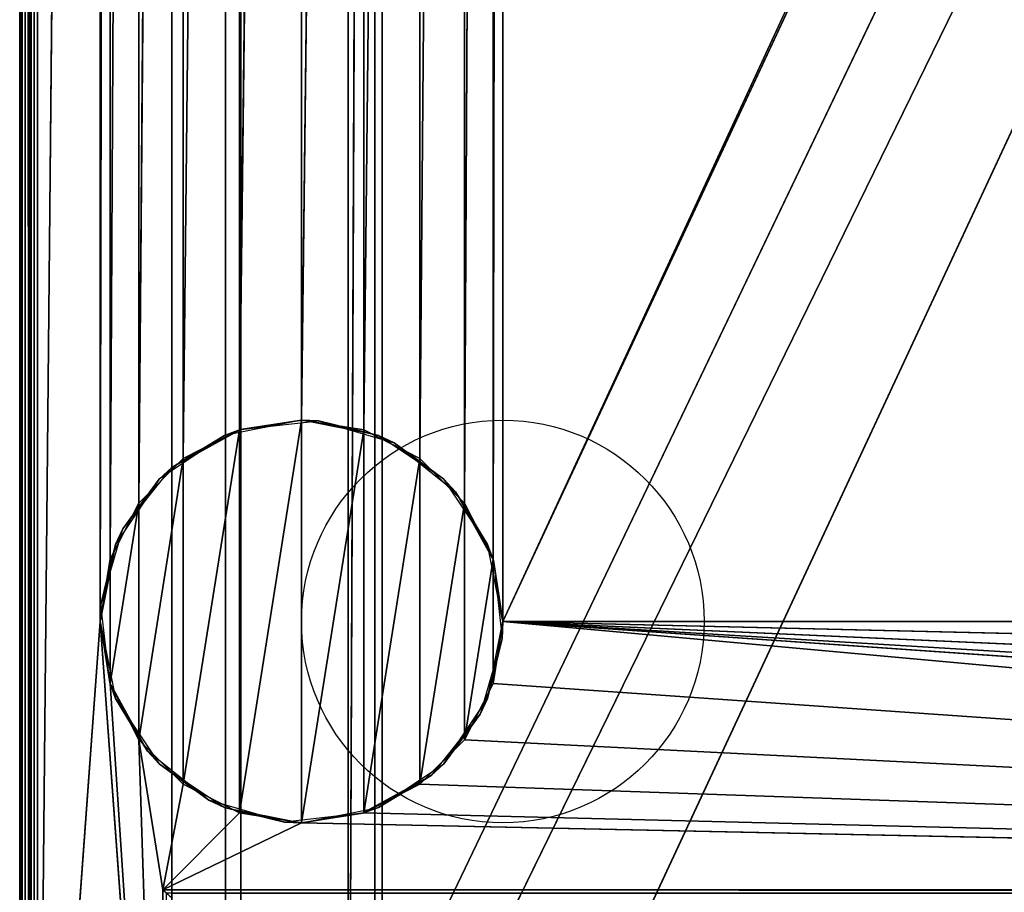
# Model space of a CAD drawing. Header units: millimetres. Extents: x -10 to 414, y -827 to 10.
# Tile 7 of 40: x 0 to 110, y -715 to -618. Entities that reach past the tile are written whole.
import ezdxf

# ---------------------------------------------------------------- set-up
doc = ezdxf.new("R2010")
doc.units = ezdxf.units.MM
doc.header["$MEASUREMENT"] = 0
for name, color, linetype, lineweight in [('0 Misc', 7, 'Continuous', 35), ('10 Raster Images', 7, 'Continuous', 35), ('5 Hatches', 7, 'Continuous', 35)]:
    doc.layers.add(name, color=color, linetype=linetype, lineweight=lineweight)

msp = doc.modelspace()

# ---------------------------------------------------------------- linework, layer by layer
at = {"layer": '0 Misc', "color": 160, "linetype": 'Continuous', "lineweight": 25}
for p, q in [((0, -1, 1194), (0, -799, 1194)), ((0, -799, 1174), (0, -1, 1174)), ((1, -799, 1195), (1, -1, 1195)), ((1, -781, 13), (1, -2, 13)), ((1, -2, 1173), (1, -781, 1173)), ((2, -2, 12), (2, -781, 12)), ((17, -715, 34.5), (17, -17, 34.5)), ((17, -781, 1173), (17, -17, 1173)), ((17, -17, 1173), (17, -715.89, 33.95)), ((17, -17, 1173), (17, -715.71, 34.21)), ((17, -17, 1173), (17, -715.45, 34.39)), ((17, -17, 1173), (17, -715.16, 34.49)), ((17, -17, 1173), (17, -715, 34.5)), ((17, -781, 1173), (383, -17, 1173)), ((54, -685, 12), (347.1, -52.05, 12)), ((2, -781, 12), (9, -59, 12)), ((9, -59, 12), (9, -685, 12)), ((23, -783, 70), (23, -59, 70)), ((23, -783, 70), (377, -59, 70)), ((23, -59, 70), (23, -782.9, 93)), ((23, -59, 70), (23, -781.6, 93)), ((36.7, -781.6, 1140), (39.7, -59.1, 1140)), ((377, -59, 93), (39.7, -782.9, 93)), ((39.7, -59.1, 93), (39.7, -782.9, 93)), ((39.7, -59.1, 1140), (39.7, -782.9, 1140)), ((40.5, -783, 809), (40.5, -59, 809)), ((40.5, -783, 786), (40.5, -59, 786)), ((40.5, -783, 451), (40.5, -59, 451)), ((40.5, -783, 428), (40.5, -59, 428)), ((52.9, -678.05, 12), (54, -59, 12)), ((54, -59, 12), (54, -685, 12)), ((54, -685, 12), (346, -59, 12)), ((23, -781.6, 93), (23, -60.4, 93)), ((24.7, -781.6, 93), (24.7, -60.4, 93)), ((24.7, -60.4, 94.3), (24.7, -781.6, 94.3)), ((36.7, -781.6, 1140), (36.7, -60.4, 1140)), ((36.7, -60.4, 94.3), (36.7, -781.6, 94.3)), ((9, -685, 12), (10.1, -65.95, 12)), ((10.1, -678.05, 12), (10.1, -65.95, 12)), ((49.7, -671.77, 12), (52.9, -65.95, 12)), ((52.9, -678.05, 12), (52.9, -65.95, 12)), ((10.1, -678.05, 12), (13.3, -72.23, 12)), ((13.3, -671.77, 12), (13.3, -72.23, 12)), ((44.73, -666.8, 12), (49.7, -72.23, 12)), ((49.7, -671.77, 12), (49.7, -72.23, 12)), ((13.3, -671.77, 12), (18.27, -77.2, 12)), ((18.27, -666.8, 12), (18.27, -77.2, 12)), ((38.45, -663.6, 12), (44.73, -77.2, 12)), ((44.73, -666.8, 12), (44.73, -77.2, 12)), ((18.27, -666.8, 12), (24.55, -80.4, 12)), ((24.55, -663.6, 12), (24.55, -80.4, 12)), ((31.5, -662.5, 12), (38.45, -80.4, 12)), ((38.45, -663.6, 12), (38.45, -80.4, 12)), ((24.55, -663.6, 12), (31.5, -81.5, 12)), ((31.5, -662.5, 12), (31.5, -81.5, 12)), ((24.55, -706.4), (31.5, -662.5)), ((31.5, -707.5), (31.5, -662.5)), ((18.27, -703.2), (24.55, -663.6)), ((24.55, -706.4), (24.55, -663.6)), ((31.5, -707.5), (38.45, -663.6)), ((38.45, -706.4), (38.45, -663.6)), ((13.3, -698.23), (18.27, -666.8)), ((18.27, -703.2), (18.27, -666.8)), ((38.45, -706.4), (44.73, -666.8)), ((44.73, -703.2), (44.73, -666.8)), ((10.1, -691.95), (13.3, -671.77)), ((13.3, -698.23), (13.3, -671.77)), ((44.73, -703.2), (49.7, -671.77)), ((49.7, -698.23), (49.7, -671.77)), ((10.1, -691.95), (10.1, -678.05)), ((49.7, -698.23), (52.9, -678.05)), ((52.9, -691.95), (52.9, -678.05)), ((9, -685, 12), (2, -781, 12)), ((16, -781, 12), (9, -685, 12)), ((384, -715, 12), (54, -685, 12)), ((361.55, -706.4, 12), (54, -685, 12)), ((355.27, -703.2, 12), (54, -685, 12)), ((350.3, -698.23, 12), (54, -685, 12)), ((347.1, -691.95, 12), (54, -685, 12)), ((346, -685, 12), (54, -685, 12)), ((16, -781, 12), (10.1, -691.95, 12)), ((384, -715, 12), (52.9, -691.95, 12)), ((13.3, -698.23, 12), (16, -715, 12)), ((16, -781, 12), (13.3, -698.23, 12)), ((384, -715, 12), (49.7, -698.23, 12)), ((16, -715, 12), (18.27, -703.2, 12)), ((384, -715, 12), (44.73, -703.2, 12)), ((16, -715, 12), (24.55, -706.4, 12)), ((384, -715, 12), (38.45, -706.4, 12)), ((16, -715, 12), (31.5, -707.5, 12)), ((384, -715, 12), (31.5, -707.5, 12)), ((16, -715, 12), (384, -715, 12)), ((16, -781, 12), (16, -715, 12)), ((383, -715, 34.5), (17, -715, 34.5))]:
    msp.add_line(p, q, dxfattribs=at).dxf.unprotected_set("ltscale", 0)
for centre in [(54, -685), (54, -685, 12)]:
    msp.add_circle(centre, 22.5, dxfattribs=at).dxf.unprotected_set("ltscale", 0)
at = {"layer": '0 Misc', "color": 160, "linetype": 'Continuous', "lineweight": 25, "extrusion": (-0.654654, -0.755929, 0)}
msp.add_arc((480.17, 13, 530.01), 1.41, 270, 0, dxfattribs=at).dxf.unprotected_set("ltscale", 0)
at = {"layer": '0 Misc', "color": 160, "linetype": 'Continuous', "lineweight": 25, "extrusion": (1, 0, 0)}
msp.add_arc((-715, 33.5, 17), 1, 90, 180, dxfattribs=at).dxf.unprotected_set("ltscale", 0)
at = {"layer": '0 Misc', "color": 7, "lineweight": 25}
for points, invisible_edges in [([(0, -1, 1194), (0, -799, 1174), (0, -799, 1194)], 1), ([(0, -1, 1194), (0, -1, 1174), (0, -799, 1174)], 12), ([(0.08, -799, 1173.62), (0, -1, 1174), (0.08, -1, 1173.62)], 1), ([(0.08, -799, 1173.62), (0, -799, 1174), (0, -1, 1174)], 12), ([(0, -1, 1194), (0.08, -799, 1194.38), (0.08, -1, 1194.38)], 1), ([(0, -1, 1194), (0, -799, 1194), (0.08, -799, 1194.38)], 12), ([(0.29, -799, 1173.29), (0.08, -1, 1173.62), (0.29, -1, 1173.29)], 1), ([(0.29, -799, 1173.29), (0.08, -799, 1173.62), (0.08, -1, 1173.62)], 12), ([(0.29, -799, 1194.71), (0.08, -1, 1194.38), (0.08, -799, 1194.38)], 1), ([(0.29, -799, 1194.71), (0.29, -1, 1194.71), (0.08, -1, 1194.38)], 12), ([(0.62, -799, 1173.08), (0.29, -1, 1173.29), (0.62, -1, 1173.08)], 1), ([(0.62, -799, 1173.08), (0.29, -799, 1173.29), (0.29, -1, 1173.29)], 12), ([(0.62, -799, 1194.92), (0.29, -1, 1194.71), (0.29, -799, 1194.71)], 1), ([(0.62, -799, 1194.92), (0.62, -1, 1194.92), (0.29, -1, 1194.71)], 12), ([(1, -799, 1173), (0.62, -1, 1173.08), (1, -781, 1173)], 1), ([(1, -799, 1173), (0.62, -799, 1173.08), (0.62, -1, 1173.08)], 12), ([(0.62, -1, 1173.08), (1, -2, 1173), (1, -781, 1173)], 12), ([(1, -799, 1195), (0.62, -1, 1194.92), (0.62, -799, 1194.92)], 1), ([(1, -799, 1195), (1, -1, 1195), (0.62, -1, 1194.92)], 12), ([(1, -781, 13), (1.08, -2, 12.62), (1.08, -781, 12.62)], 1), ([(1, -781, 13), (1, -2, 13), (1.08, -2, 12.62)], 12), ([(1.29, -2, 12.29), (1.08, -781, 12.62), (1.08, -2, 12.62)], 1), ([(1.29, -2, 12.29), (1.29, -781, 12.29), (1.08, -781, 12.62)], 12), ([(1.62, -2, 12.08), (1.29, -781, 12.29), (1.29, -2, 12.29)], 1), ([(1.62, -2, 12.08), (1.62, -781, 12.08), (1.29, -781, 12.29)], 12), ([(2, -2, 12), (1.62, -781, 12.08), (1.62, -2, 12.08)], 1), ([(2, -2, 12), (2, -781, 12), (1.62, -781, 12.08)], 12), ([(383, -715, 34.5), (17, -17, 34.5), (17, -715, 34.5)], 1), ([(383, -715, 34.5), (383, -17, 34.5), (17, -17, 34.5)], 12), ([(39.7, -59.1, 93), (39.7, -782.9, 1140), (39.7, -782.9, 93)], 1), ([(39.7, -59.1, 93), (39.7, -59.1, 1140), (39.7, -782.9, 1140)], 12), ([(359.5, -783, 809), (40.5, -59, 809), (40.5, -783, 809)], 1), ([(359.5, -783, 809), (359.5, -59, 809), (40.5, -59, 809)], 12), ([(40.5, -783, 786), (359.5, -59, 786), (359.5, -783, 786)], 1), ([(40.5, -783, 786), (40.5, -59, 786), (359.5, -59, 786)], 12), ([(40.5, -783, 809), (40.5, -59, 786), (40.5, -783, 786)], 1), ([(40.5, -783, 809), (40.5, -59, 809), (40.5, -59, 786)], 12), ([(359.5, -783, 451), (40.5, -59, 451), (40.5, -783, 451)], 1), ([(359.5, -783, 451), (359.5, -59, 451), (40.5, -59, 451)], 12), ([(40.5, -783, 428), (359.5, -59, 428), (359.5, -783, 428)], 1), ([(40.5, -783, 428), (40.5, -59, 428), (359.5, -59, 428)], 12), ([(40.5, -783, 451), (40.5, -59, 428), (40.5, -783, 428)], 1), ([(40.5, -783, 451), (40.5, -59, 451), (40.5, -59, 428)], 12), ([(24.7, -60.4, 93), (23, -781.6, 93), (24.7, -781.6, 93)], 1), ([(24.7, -60.4, 93), (23, -60.4, 93), (23, -781.6, 93)], 12), ([(24.7, -781.6, 94.3), (24.7, -60.4, 93), (24.7, -781.6, 93)], 1), ([(24.7, -781.6, 94.3), (24.7, -60.4, 94.3), (24.7, -60.4, 93)], 12), ([(36.7, -781.6, 94.3), (24.7, -60.4, 94.3), (24.7, -781.6, 94.3)], 1), ([(36.7, -781.6, 94.3), (36.7, -60.4, 94.3), (24.7, -60.4, 94.3)], 12), ([(36.7, -781.6, 94.3), (36.7, -60.4, 1140), (36.7, -60.4, 94.3)], 1), ([(36.7, -781.6, 94.3), (36.7, -781.6, 1140), (36.7, -60.4, 1140)], 12), ([(16, -715, 12), (383.62, -715.38, 12.08), (16.38, -715.38, 12.08)], 1), ([(16, -715, 12), (384, -715, 12), (383.62, -715.38, 12.08)], 1), ([(16, -781, 12), (16, -715, 12), (16.38, -715.38, 12.08)], 1), ([(383, -715, 34.5), (17, -715.38, 34.42), (383, -715.38, 34.42)], 1), ([(383, -715, 34.5), (17, -715, 34.5), (17, -715.38, 34.42)], 12)]:
    msp.add_3dface(points, dxfattribs=dict(at, invisible_edges=invisible_edges))
for points in [[(2, -2, 12), (9, -59, 12), (2, -781, 12)], [(17, -781, 1173), (17, -715.89, 33.95), (17, -17, 1173)], [(17, -17, 1173), (17, -715.89, 33.95), (17, -715.71, 34.21)], [(17, -17, 1173), (17, -715.71, 34.21), (17, -715.45, 34.39)], [(17, -17, 1173), (17, -715.45, 34.39), (17, -715.16, 34.49)], [(17, -17, 1173), (17, -715.16, 34.49), (17, -715, 34.5)], [(17, -17, 1173), (17, -715, 34.5), (17, -17, 34.5)], [(383, -17, 1173), (17, -781, 1173), (17, -17, 1173)], [(383, -781, 1173), (17, -781, 1173), (383, -17, 1173)], [(54, -59, 12), (347.1, -52.05, 12), (54, -685, 12)], [(54, -685, 12), (347.1, -52.05, 12), (346, -59, 12)], [(9, -685, 12), (2, -781, 12), (9, -59, 12)], [(10.1, -65.95, 12), (9, -685, 12), (9, -59, 12)], [(377, -59, 70), (23, -783, 70), (23, -59, 70)], [(23, -783, 70), (377, -59, 70), (112.5, -742, 70)], [(23, -783, 70), (23, -782.9, 93), (23, -59, 70)], [(23, -59, 70), (23, -782.9, 93), (23, -781.6, 93)], [(23, -59, 70), (23, -781.6, 93), (23, -60.4, 93)], [(36.7, -781.6, 1140), (39.7, -782.9, 1140), (39.7, -59.1, 1140)], [(39.7, -59.1, 1140), (36.7, -60.4, 1140), (36.7, -781.6, 1140)], [(377, -59, 93), (39.7, -59.1, 93), (39.7, -782.9, 93)], [(377, -59, 93), (39.7, -782.9, 93), (377, -783, 93)], [(52.9, -678.05, 12), (52.9, -65.95, 12), (54, -59, 12)], [(52.9, -678.05, 12), (54, -59, 12), (54, -685, 12)], [(346, -685, 12), (54, -685, 12), (346, -59, 12)], [(9, -685, 12), (10.1, -65.95, 12), (10.1, -678.05, 12)], [(10.1, -678.05, 12), (10.1, -65.95, 12), (13.3, -72.23, 12)], [(49.7, -671.77, 12), (49.7, -72.23, 12), (52.9, -65.95, 12)], [(49.7, -671.77, 12), (52.9, -65.95, 12), (52.9, -678.05, 12)], [(10.1, -678.05, 12), (13.3, -72.23, 12), (13.3, -671.77, 12)], [(13.3, -671.77, 12), (13.3, -72.23, 12), (18.27, -77.2, 12)], [(44.73, -666.8, 12), (44.73, -77.2, 12), (49.7, -72.23, 12)], [(44.73, -666.8, 12), (49.7, -72.23, 12), (49.7, -671.77, 12)], [(13.3, -671.77, 12), (18.27, -77.2, 12), (18.27, -666.8, 12)], [(18.27, -666.8, 12), (18.27, -77.2, 12), (24.55, -80.4, 12)], [(38.45, -663.6, 12), (38.45, -80.4, 12), (44.73, -77.2, 12)], [(38.45, -663.6, 12), (44.73, -77.2, 12), (44.73, -666.8, 12)], [(18.27, -666.8, 12), (24.55, -80.4, 12), (24.55, -663.6, 12)], [(24.55, -663.6, 12), (24.55, -80.4, 12), (31.5, -81.5, 12)], [(31.5, -662.5, 12), (31.5, -81.5, 12), (38.45, -80.4, 12)], [(31.5, -662.5, 12), (38.45, -80.4, 12), (38.45, -663.6, 12)], [(24.55, -663.6, 12), (31.5, -81.5, 12), (31.5, -662.5, 12)], [(24.55, -706.4), (24.55, -663.6), (31.5, -662.5)], [(24.55, -706.4), (31.5, -662.5), (31.5, -707.5)], [(31.5, -707.5), (31.5, -662.5), (38.45, -663.6)], [(18.27, -703.2), (18.27, -666.8), (24.55, -663.6)], [(18.27, -703.2), (24.55, -663.6), (24.55, -706.4)], [(31.5, -707.5), (38.45, -663.6), (38.45, -706.4)], [(38.45, -706.4), (38.45, -663.6), (44.73, -666.8)], [(13.3, -698.23), (13.3, -671.77), (18.27, -666.8)], [(13.3, -698.23), (18.27, -666.8), (18.27, -703.2)], [(38.45, -706.4), (44.73, -666.8), (44.73, -703.2)], [(44.73, -703.2), (44.73, -666.8), (49.7, -671.77)], [(10.1, -691.95), (10.1, -678.05), (13.3, -671.77)], [(10.1, -691.95), (13.3, -671.77), (13.3, -698.23)], [(44.73, -703.2), (49.7, -671.77), (49.7, -698.23)], [(49.7, -698.23), (49.7, -671.77), (52.9, -678.05)], [(10.1, -678.05), (10.1, -691.95), (9, -685)], [(49.7, -698.23), (52.9, -678.05), (52.9, -691.95)], [(52.9, -691.95), (52.9, -678.05), (54, -685)], [(2, -781, 12), (9, -685, 12), (16, -781, 12)], [(16, -781, 12), (9, -685, 12), (10.1, -691.95, 12)], [(384, -715, 12), (52.9, -691.95, 12), (54, -685, 12)], [(384, -715, 12), (54, -685, 12), (361.55, -706.4, 12)], [(361.55, -706.4, 12), (54, -685, 12), (355.27, -703.2, 12)], [(355.27, -703.2, 12), (54, -685, 12), (350.3, -698.23, 12)], [(350.3, -698.23, 12), (54, -685, 12), (347.1, -691.95, 12)], [(347.1, -691.95, 12), (54, -685, 12), (346, -685, 12)], [(16, -781, 12), (10.1, -691.95, 12), (13.3, -698.23, 12)], [(384, -715, 12), (49.7, -698.23, 12), (52.9, -691.95, 12)], [(18.27, -703.2, 12), (16, -715, 12), (13.3, -698.23, 12)], [(16, -781, 12), (13.3, -698.23, 12), (16, -715, 12)], [(384, -715, 12), (44.73, -703.2, 12), (49.7, -698.23, 12)], [(16, -715, 12), (18.27, -703.2, 12), (24.55, -706.4, 12)], [(384, -715, 12), (38.45, -706.4, 12), (44.73, -703.2, 12)], [(16, -715, 12), (24.55, -706.4, 12), (31.5, -707.5, 12)], [(384, -715, 12), (31.5, -707.5, 12), (38.45, -706.4, 12)], [(16, -715, 12), (31.5, -707.5, 12), (384, -715, 12)]]:
    msp.add_3dface(points, dxfattribs=at)
at = {"layer": '0 Misc', "color": 158, "lineweight": 25}
for points in [[(17, -667.8, 12), (24.69, -663.56, 12), (22.89, -664.21)], [(22.89, -664.21), (24.69, -663.56, 12), (31.5, -662.5)], [(31.5, -662.5), (24.69, -663.56, 12), (33.41, -662.58, 12)], [(40.11, -664.21), (31.5, -662.5), (33.41, -662.58, 12)], [(41.85, -665.02, 12), (40.11, -664.21), (33.41, -662.58, 12)], [(17, -667.8, 12), (22.89, -664.21), (15.59, -669.09)], [(41.85, -665.02, 12), (47.41, -669.09), (40.11, -664.21)], [(48.7, -670.5, 12), (47.41, -669.09), (41.85, -665.02, 12)], [(17, -667.8, 12), (15.59, -669.09), (11.52, -674.65, 12)], [(11.52, -674.65, 12), (15.59, -669.09), (10.71, -676.39)], [(48.7, -670.5, 12), (52.29, -676.39), (47.41, -669.09)], [(52.94, -678.19, 12), (52.29, -676.39), (48.7, -670.5, 12)], [(11.52, -674.65, 12), (10.71, -676.39), (9.08, -683.09, 12)], [(9.08, -683.09, 12), (10.71, -676.39), (9, -685)], [(52.94, -678.19, 12), (54, -685), (52.29, -676.39)], [(53.92, -686.91, 12), (54, -685), (52.94, -678.19, 12)], [(9.08, -683.09, 12), (9, -685), (10.06, -691.81, 12)], [(10.06, -691.81, 12), (9, -685), (10.71, -693.61)], [(53.92, -686.91, 12), (52.29, -693.61), (54, -685)], [(51.48, -695.35, 12), (52.29, -693.61), (53.92, -686.91, 12)], [(10.06, -691.81, 12), (10.71, -693.61), (14.3, -699.5, 12)], [(14.3, -699.5, 12), (10.71, -693.61), (15.59, -700.91)], [(51.48, -695.35, 12), (47.41, -700.91), (52.29, -693.61)], [(46, -702.2, 12), (47.41, -700.91), (51.48, -695.35, 12)], [(14.3, -699.5, 12), (15.59, -700.91), (21.15, -704.98, 12)], [(21.15, -704.98, 12), (15.59, -700.91), (22.89, -705.79)], [(46, -702.2, 12), (40.11, -705.79), (47.41, -700.91)], [(38.31, -706.44, 12), (40.11, -705.79), (46, -702.2, 12)], [(21.15, -704.98, 12), (22.89, -705.79), (29.59, -707.42, 12)], [(29.59, -707.42, 12), (22.89, -705.79), (31.5, -707.5)], [(29.59, -707.42, 12), (31.5, -707.5), (38.31, -706.44, 12)], [(38.31, -706.44, 12), (31.5, -707.5), (40.11, -705.79)]]:
    msp.add_3dface(points, dxfattribs=at)
at = {"layer": '10 Raster Images', "color": 160, "linetype": 'Continuous', "lineweight": 25}
for p, q in [((2, -2, 12), (2, -781, 12)), ((17, -781, 1173), (17, -17, 1173)), ((17, -17, 34.5), (17, -715, 34.5)), ((17, -17, 1173), (17, -781, 1173)), ((23, -59, 70), (23, -783, 70)), ((23, -783, 70), (23, -59, 70)), ((39.7, -782.9, 93), (39.7, -59.1, 93)), ((39.7, -59.1, 1140), (39.7, -782.9, 1140)), ((23, -60.4, 93), (23, -781.6, 93)), ((36.7, -781.6, 1140), (36.7, -60.4, 1140)), ((31.5, -662.5), (24.55, -663.6)), ((24.55, -663.6, 12), (31.5, -662.5, 12)), ((38.45, -663.6), (31.5, -662.5)), ((31.5, -662.5, 12), (38.45, -663.6, 12)), ((24.55, -663.6), (18.27, -666.8)), ((18.27, -666.8, 12), (24.55, -663.6, 12)), ((44.73, -666.8), (38.45, -663.6)), ((38.45, -663.6, 12), (44.73, -666.8, 12)), ((18.27, -666.8), (13.3, -671.77)), ((13.3, -671.77, 12), (18.27, -666.8, 12)), ((49.7, -671.77), (44.73, -666.8)), ((44.73, -666.8, 12), (49.7, -671.77, 12)), ((13.3, -671.77), (10.1, -678.05)), ((10.1, -678.05, 12), (13.3, -671.77, 12)), ((52.9, -678.05), (49.7, -671.77)), ((49.7, -671.77, 12), (52.9, -678.05, 12)), ((10.1, -678.05), (9, -685)), ((9, -685, 12), (10.1, -678.05, 12)), ((54, -685), (52.9, -678.05)), ((52.9, -678.05, 12), (54, -685, 12)), ((9, -685), (10.1, -691.95)), ((10.1, -691.95, 12), (9, -685, 12)), ((52.9, -691.95), (54, -685)), ((54, -685, 12), (52.9, -691.95, 12)), ((10.1, -691.95), (13.3, -698.23)), ((13.3, -698.23, 12), (10.1, -691.95, 12)), ((49.7, -698.23), (52.9, -691.95)), ((52.9, -691.95, 12), (49.7, -698.23, 12)), ((13.3, -698.23), (18.27, -703.2)), ((18.27, -703.2, 12), (13.3, -698.23, 12)), ((44.73, -703.2), (49.7, -698.23)), ((49.7, -698.23, 12), (44.73, -703.2, 12)), ((18.27, -703.2), (24.55, -706.4)), ((24.55, -706.4, 12), (18.27, -703.2, 12)), ((38.45, -706.4), (44.73, -703.2)), ((44.73, -703.2, 12), (38.45, -706.4, 12)), ((24.55, -706.4), (31.5, -707.5)), ((31.5, -707.5, 12), (24.55, -706.4, 12)), ((31.5, -707.5), (38.45, -706.4)), ((38.45, -706.4, 12), (31.5, -707.5, 12)), ((16, -715, 12), (384, -715, 12)), ((16, -781, 12), (16, -715, 12)), ((17, -715, 34.5), (17, -715.16, 34.49)), ((17, -715.16, 34.49), (17, -715.45, 34.39))]:
    msp.add_line(p, q, dxfattribs=at).dxf.unprotected_set("ltscale", 0)
at = {"layer": '5 Hatches', "color": 7, "lineweight": 25}
for points, invisible_edges in [([(399, -799, 1195), (1, -1, 1195), (1, -799, 1195)], 1), ([(399, -799, 1195), (399, -1, 1195), (1, -1, 1195)], 12), ([(1, -781, 1173), (1, -2, 13), (1, -781, 13)], 1), ([(1, -781, 1173), (1, -2, 1173), (1, -2, 13)], 12)]:
    msp.add_3dface(points, dxfattribs=dict(at, invisible_edges=invisible_edges))

doc.saveas('drawing.dxf')
